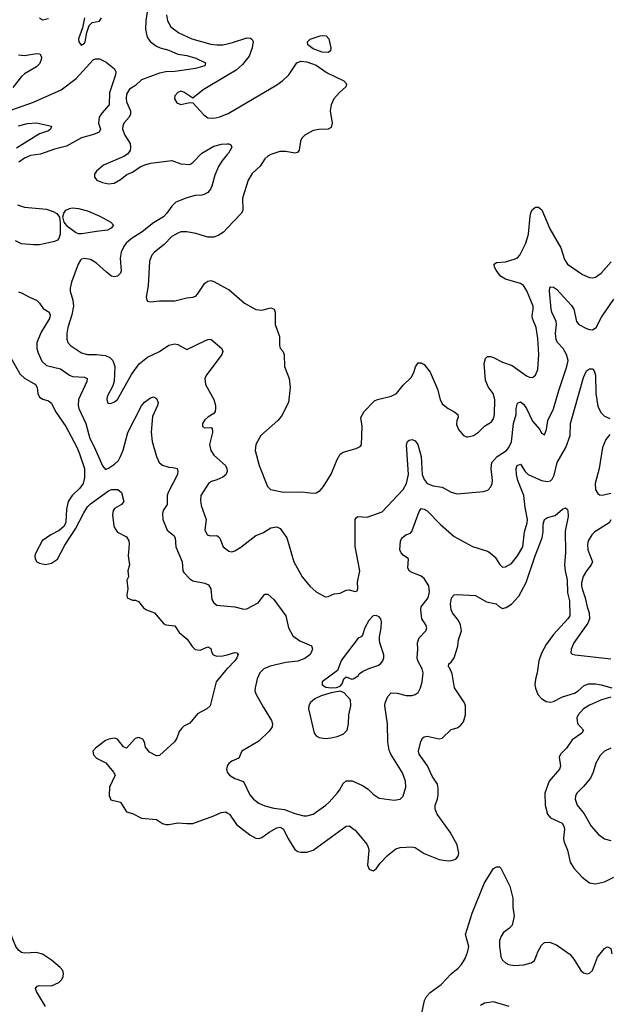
# Model space of a CAD drawing. Header units: inches. Extents: x 1839270 to 1929235, y 762242 to 910350.
# Tile 182 of 256: x 1878619 to 1882541, y 829664 to 836218. Entities that reach past the tile are written whole.
import ezdxf

# ---------------------------------------------------------------- set-up
doc = ezdxf.new("R2010")
doc.units = ezdxf.units.IN
doc.header["$MEASUREMENT"] = 0
for name, color, linetype in [('B8872', 7, 'Continuous'), ('B8873', 7, 'Continuous'), ('B8882', 7, 'Continuous'), ('B8883', 7, 'Continuous')]:
    doc.layers.add(name, color=color, linetype=linetype)

msp = doc.modelspace()

# ---------------------------------------------------------------- linework, layer by layer
at = {"layer": 'B8872', "color": 5, "elevation": 520}
msp.add_lwpolyline([(1878790.7, 829650), (1878729.7, 829750), (1878723.1, 829770), (1878735.8, 829784.2), (1878749.3, 829790), (1878830, 829788.3), (1878879.7, 829810), (1878898.3, 829830), (1878908.4, 829850), (1878911, 829870), (1878905.1, 829890), (1878888.7, 829910), (1878830, 829957.7), (1878770, 829997.7), (1878762, 830000)], dxfattribs=at)
at = {"layer": 'B8873', "color": 5}
for points, elevation in [([(1878750.8, 836230), (1878770, 836216.3), (1878810, 836226.7)], 560), ([(1879050.4, 836229.6), (1879037.2, 836162.8), (1879010.4, 836090), (1879013, 836070), (1879028.7, 836048.7), (1879050, 836061.6), (1879054.2, 836070), (1879066.5, 836133.5), (1879082, 836178), (1879101.4, 836198.5), (1879150, 836208.9), (1879162.6, 836230)], 560), ([(1879466.1, 836270), (1879457.6, 836210), (1879455.5, 836155.5), (1879464, 836110), (1879473, 836090), (1879489.2, 836070), (1879530, 836040.6), (1879552.4, 836030), (1879610, 836015), (1879670, 835987.6), (1879730, 835979.6), (1879790, 835962), (1879854.9, 835930), (1879850.4, 835910), (1879787.4, 835892.6), (1879650, 835874), (1879590, 835871.1), (1879550, 835861.9), (1879430, 835817.8), (1879390, 835779.1), (1879350, 835755.6), (1879330, 835722), (1879326.7, 835693.3), (1879330.2, 835670), (1879355.3, 835610), (1879355.1, 835590), (1879346.2, 835570), (1879312.4, 835530), (1879304.9, 835510), (1879303.9, 835490), (1879318.3, 835450), (1879353.4, 835393.4), (1879356.9, 835370), (1879353.5, 835346.5), (1879337.1, 835322.9), (1879312.7, 835307.3), (1879176.3, 835250), (1879130.8, 835210), (1879116, 835190), (1879116, 835170), (1879131.3, 835150), (1879170, 835134), (1879210, 835125.5), (1879248, 835130), (1879290, 835153), (1879332.5, 835187.5), (1879370, 835203.7), (1879420.9, 835239.1), (1879452.1, 835252.1), (1879490, 835262.6), (1879630, 835279.5), (1879690, 835257.6), (1879750, 835254.3), (1879770, 835267.6), (1879830, 835330.2), (1879910, 835376.9), (1879962, 835390), (1880000, 835391)], 560), ([(1879594.8, 836250), (1879602.9, 836210), (1879625.2, 836170), (1879677, 836130), (1879763.8, 836090), (1879890, 836055.3), (1879930, 836049.4), (1879970, 836050.9), (1880000, 836057.9)], 580), ([(1878530, 835603.8), (1878710, 835669.5), (1878894.3, 835750), (1878994.1, 835825.9), (1879108.3, 835950), (1879123.2, 835956.8), (1879150, 835956.8), (1879195.2, 835935.2), (1879249.4, 835890), (1879258.6, 835870), (1879256.8, 835850), (1879216.8, 835730), (1879214, 835650), (1879164.8, 835595.2), (1879148.2, 835570), (1879143.5, 835530), (1879155.5, 835490), (1879146.7, 835470), (1879110, 835454.2), (1879030, 835431.2), (1878930, 835375.4), (1878850, 835356.6), (1878757.4, 835322.6), (1878690, 835313), (1878650, 835297.1), (1878614.3, 835270)], 540), ([(1878610, 835983.2), (1878650, 835979.8), (1878730, 835993.4), (1878753, 835990), (1878764.6, 835970), (1878761.5, 835950), (1878750, 835924.2), (1878730, 835904.2), (1878650, 835857.3), (1878630, 835840.2), (1878573.4, 835766.6)], 540), ([(1880000, 835846.1), (1879839.1, 835750), (1879770, 835695.3), (1879710, 835734.5), (1879690, 835740.9), (1879670, 835732.7), (1879650.7, 835710), (1879647.7, 835690), (1879665.1, 835665.1), (1879690, 835653.4), (1879750, 835666), (1879770, 835664.7), (1879843.4, 835583.4), (1879870, 835564.4), (1879910, 835561.7), (1879950, 835571.8), (1880000, 835591.8)], 580), ([(1878610, 835510.2), (1878670, 835527.6), (1878730, 835530.2), (1878831.3, 835510), (1878824.9, 835490), (1878810, 835478.4), (1878750, 835457.3), (1878597.3, 835362.7)], 520), ([(1880000, 835319.6), (1879963.6, 835276.4), (1879940.5, 835239.5), (1879916, 835184), (1879896, 835110), (1879887.1, 835090), (1879870, 835068.6), (1879850, 835055.6), (1879830.2, 835049.8), (1879786.7, 835046.7), (1879730, 835032.5), (1879657.8, 835002.2), (1879630, 834977.2), (1879598.2, 834930), (1879575.2, 834904.8), (1879510, 834865.9), (1879434.7, 834805.3), (1879361.1, 834758.9), (1879327.5, 834730), (1879311.3, 834708.7), (1879292.9, 834670), (1879287.1, 834630), (1879293.1, 834546.9), (1879290, 834529.6), (1879270.4, 834510), (1879250, 834507.1), (1879230, 834511.6), (1879196.5, 834536.5), (1879130, 834597.7), (1879090, 834621.5), (1879050, 834628.7), (1879030, 834623.9), (1879023.4, 834616.6), (1879008.6, 834591.4), (1878963.9, 834470), (1878953.9, 834430), (1878955.3, 834410), (1878973.5, 834350), (1878976.6, 834310), (1878965.6, 834254.4), (1878938.5, 834170), (1878931.9, 834130), (1878932.3, 834092.3), (1878940.3, 834070), (1878958, 834050), (1879030, 834000.2), (1879070, 833990.2), (1879130.2, 833990.2), (1879190, 833982.7), (1879218, 833970), (1879238.5, 833950), (1879251.6, 833910), (1879248, 833812), (1879238.2, 833781.8), (1879201.3, 833710), (1879198, 833690), (1879204, 833670), (1879210, 833664.9), (1879223.8, 833663.8), (1879250, 833673.4), (1879270, 833690.6), (1879362.8, 833857.2), (1879413.8, 833926.2), (1879470, 833972), (1879549.4, 834010), (1879610, 834052), (1879650, 834059.5), (1879670, 834054.9), (1879730, 834023), (1879850, 834080.3), (1879870, 834088.5), (1879890, 834090.4), (1879964, 834030), (1879970.4, 834010), (1879964.4, 833990), (1879859.5, 833850), (1879851.6, 833830), (1879855.8, 833790), (1879910.3, 833690), (1879921.3, 833650), (1879921.6, 833630), (1879919.1, 833610), (1879910, 833597.2), (1879870, 833573.2), (1879850, 833554), (1879834.8, 833530), (1879835.3, 833515.3), (1879836, 833510), (1879850, 833500.7), (1879890, 833504), (1879898.4, 833498.4), (1879900.9, 833470), (1879881.2, 833390), (1879890, 833350.7), (1879910, 833318.7), (1879986.9, 833250), (1879997.8, 833230), (1879999.7, 833210), (1879990.8, 833189.2), (1879970, 833173.3), (1879930, 833154.5), (1879895.3, 833144.7), (1879874.4, 833130), (1879824.4, 833050), (1879820.9, 833019.1), (1879825.2, 832985.2), (1879858.4, 832890), (1879850, 832822), (1879865.5, 832790), (1879890, 832782), (1879930, 832784.4), (1879939, 832779), (1879950, 832766.8), (1879972.7, 832710), (1880000, 832689)], 560), ([(1878605.5, 834985.5), (1878650, 834969.7), (1878797, 834957), (1878842, 834942), (1878866.7, 834926.7), (1878883.7, 834903.7), (1878888.6, 834868.6), (1878887.5, 834790), (1878878.5, 834761.5), (1878869.6, 834750.4), (1878850, 834742), (1878750, 834720.2), (1878710, 834718.3), (1878630, 834725.7), (1878590, 834746.3)], 540), ([(1880000, 834829.9), (1879975.6, 834804.4), (1879939.4, 834780.6), (1879909.7, 834769.7), (1879870, 834771.2), (1879790, 834794.7), (1879730, 834806.6), (1879690, 834805.4), (1879670, 834797.7), (1879630, 834773.7), (1879579, 834721), (1879514.9, 834670), (1879499, 834650), (1879482.4, 834610), (1879472.8, 834447.3), (1879459.3, 834370), (1879464, 834350), (1879470, 834344.9), (1879490, 834339.3), (1879550, 834347), (1879650, 834346), (1879730, 834366), (1879770, 834370.3), (1879790, 834378.4), (1879801.6, 834390), (1879850, 834463.8), (1879870, 834477.6), (1879890, 834481.3), (1879910, 834475.8), (1880000, 834427.1)], 580), ([(1878610, 834405.5), (1878630, 834400.7), (1878684, 834370), (1878730.4, 834350), (1878751, 834331), (1878775.3, 834295.3), (1878815.3, 834270), (1878822.8, 834250), (1878817.8, 834230), (1878762.7, 834137.3), (1878733.6, 834070), (1878732.2, 834030), (1878741, 834001), (1878765.7, 833945.7), (1878796.2, 833916.2), (1878890, 833894.2), (1878950, 833851.2), (1878970, 833842.2), (1879050, 833838.6), (1879068.2, 833830), (1879065.8, 833810), (1879010.1, 833690), (1879007.3, 833650), (1879012.5, 833630), (1879058.4, 833530), (1879085.3, 833430), (1879117.1, 833370), (1879170, 833247.7), (1879190, 833224.9), (1879210, 833231.8), (1879250, 833258.5), (1879275.3, 833284.7), (1879290.6, 833309.4), (1879307.5, 833352.5), (1879337.6, 833470), (1879430, 833648.7), (1879450, 833671.6), (1879490, 833701.6), (1879510, 833707.3), (1879530, 833696), (1879539.3, 833670), (1879534.9, 833650), (1879502.3, 833577.7), (1879492.9, 833472.9), (1879501.2, 833410), (1879528.4, 833310), (1879547.3, 833270), (1879570, 833252.2), (1879610, 833239), (1879637.7, 833237.7), (1879666, 833230), (1879672, 833212), (1879668.4, 833190), (1879606.4, 833070), (1879600.2, 833050), (1879598.9, 832990), (1879574, 832950), (1879569.2, 832930.8), (1879570.2, 832890), (1879600.7, 832820.8), (1879643.9, 832783.9), (1879653.8, 832770), (1879657.1, 832710), (1879700.7, 832610), (1879704.6, 832550), (1879710, 832537.3), (1879750, 832496.3), (1879770, 832483), (1879850, 832467), (1879875.6, 832455.6), (1879890.3, 832430.3), (1879898, 832358), (1879910, 832337.3), (1879930, 832321.6), (1880000, 832315)], 540), ([(1878550, 833987.7), (1878620.1, 833860.1), (1878650, 833832.3), (1878723.2, 833790), (1878734.9, 833770), (1878739.1, 833730), (1878750, 833704.9), (1878772.2, 833692.2), (1878810, 833680.3), (1878830, 833665.5), (1878856.9, 833610), (1878926, 833510), (1878996.9, 833376.9), (1879014.8, 833334.8), (1879049.7, 833229.7), (1879050.9, 833170), (1879040.6, 833130), (1879019.7, 833100.3), (1878969, 833050), (1878941.1, 833010), (1878930, 832959.3), (1878926.2, 832873.8), (1878914.3, 832845.7), (1878882.6, 832817.4), (1878825.2, 832790), (1878768.9, 832750), (1878727, 832670), (1878720.3, 832650), (1878721.3, 832630), (1878733, 832610), (1878750, 832599.5), (1878790, 832591.6), (1878830, 832600.3), (1878870, 832626.7), (1878920, 832720), (1878990, 832828.9), (1879044.8, 832935.2), (1879070, 832974.4), (1879090, 832994.4), (1879210, 833081.1), (1879230.2, 833090.2), (1879271, 833090), (1879296.3, 833070), (1879310.7, 833010), (1879296, 832990), (1879250, 832964), (1879240.7, 832950), (1879236.8, 832923.2), (1879246, 832850), (1879254, 832830), (1879270, 832806.8), (1879330, 832774.9), (1879344.2, 832750), (1879347.2, 832730), (1879339.5, 832650), (1879350.4, 832589.6), (1879338.8, 832550), (1879342, 832510), (1879331.6, 832488.4), (1879338.8, 832430), (1879332, 832390), (1879334, 832370), (1879370, 832354), (1879390, 832354), (1879410, 832344.7), (1879442.6, 832302.6), (1879462.8, 832290), (1879515.5, 832270), (1879577.7, 832197.7), (1879590.4, 832190.4), (1879650, 832182.8), (1879679.2, 832139.2), (1879733.7, 832093.7), (1879765.7, 832045.7), (1879786, 832026), (1879818.4, 832021.6), (1879870, 832043.1), (1879890, 832033.4), (1879895.2, 832010), (1879907, 831990), (1879930, 831981.1), (1879970, 831983.2), (1880000, 831991.3)], 520), ([(1880000, 831898.3), (1879926.4, 831810), (1879886.8, 831650), (1879862.8, 831630), (1879802, 831598), (1879750, 831536), (1879710, 831514.5), (1879697.3, 831502.7), (1879680.8, 831479.2), (1879663.5, 831436.5), (1879648.2, 831411.8), (1879550, 831319.5), (1879530, 831317), (1879482, 831342), (1879456, 831376), (1879449.2, 831410), (1879439, 831430), (1879410, 831440.9), (1879386.6, 831433.4), (1879330, 831369), (1879310, 831377.2), (1879270, 831429.3), (1879250, 831436.2), (1879212, 831430), (1879190, 831419.5), (1879123, 831370), (1879106.4, 831350), (1879110, 831324), (1879130, 831301.6), (1879192.4, 831272.4), (1879242.8, 831210), (1879254, 831190), (1879217.1, 831110), (1879213.4, 831053.4), (1879226, 831026), (1879290, 831010.8), (1879330, 830945.5), (1879370, 830934.9), (1879430, 830903.8), (1879530, 830893.7), (1879570, 830868.2), (1879590, 830861.6), (1879610, 830860.4), (1879670, 830871.8), (1879730, 830866.7), (1879770, 830868.8), (1879910, 830918.6), (1879959.2, 830940.8), (1879990, 830945.4), (1880000, 830939.3)], 520), ([(1880000, 831252.4), (1879998.3, 831250), (1879993.6, 831230), (1879998.6, 831210), (1880000, 831208.3)], 540), ([(1878762, 830000), (1878730, 830009.2), (1878650, 830004.3), (1878630, 830009.1), (1878610, 830024.5), (1878593.7, 830050), (1878568.2, 830110), (1878540.6, 830240.6), (1878507.8, 830290), (1878496.1, 830370), (1878490, 830378.9), (1878470, 830390.9), (1878390, 830380.3), (1878351.4, 830350), (1878296.9, 830290), (1878254, 830210), (1878246.7, 830170), (1878230, 830119.7), (1878210, 830098.7), (1878170, 830082.9), (1878158.2, 830061.8), (1878145.2, 830010), (1878140.2, 830000)], 520)]:
    msp.add_lwpolyline(points, dxfattribs=dict(at, elevation=elevation))
at = {"layer": 'B8873', "color": 5, "elevation": 540}
msp.add_lwpolyline([(1879010, 834793), (1878990, 834800.2), (1878940, 834840), (1878914.2, 834870), (1878905.2, 834905.2), (1878911.6, 834930), (1878927, 834950), (1878950, 834960.7), (1878970, 834965.8), (1879010, 834962), (1879070, 834945.4), (1879153, 834910), (1879226, 834870), (1879242.8, 834850), (1879226.8, 834830), (1879202.3, 834817.7), (1879130, 834809), (1879033.4, 834793.4)], close=True, dxfattribs=at)
at = {"layer": 'B8882', "color": 5, "elevation": 480}
for points in [[(1881294.6, 829605.4), (1881310.9, 829690), (1881324.4, 829715.6), (1881350, 829741.9), (1881423.5, 829796.5), (1881490, 829867.2), (1881534.6, 829905.4), (1881557.4, 829930), (1881583, 829970), (1881594.2, 830000)], [(1881817.2, 830000), (1881819.9, 829979.9), (1881830, 829958), (1881850, 829940.3), (1881870.2, 829930.2), (1881910, 829923.1), (1881972.3, 829927.7), (1882020.5, 829939.5), (1882043.7, 829956.3), (1882060.2, 830000)], [(1882274.1, 830000), (1882277.5, 829997.5), (1882305.8, 829965.8), (1882350.6, 829890), (1882370, 829873), (1882393.3, 829866.7), (1882410, 829870.5), (1882429.7, 829890.3), (1882461.7, 829978.3), (1882479.7, 830000)], [(1881875.3, 829650), (1881770, 829680.8), (1881710, 829672.8), (1881684.1, 829655.9)]]:
    msp.add_lwpolyline(points, dxfattribs=at)
at = {"layer": 'B8883', "color": 5}
for points, elevation in [([(1880000, 836057.9), (1880034.1, 836065.9), (1880130, 836096.3), (1880154.4, 836094.4), (1880165.7, 836085.7), (1880172.3, 836072.3), (1880165.2, 836030), (1880144.7, 835975.3), (1880100.5, 835919.5), (1880058.8, 835881.2), (1880000, 835846.1)], 580), ([(1880000, 835591.8), (1880005.9, 835594.1), (1880330, 835784.4), (1880370, 835812.7), (1880410, 835850.4), (1880463, 835930), (1880490, 835941.5), (1880530, 835937.3), (1880590, 835915), (1880664.2, 835864.2), (1880774.4, 835810), (1880792.7, 835790), (1880788.5, 835770), (1880745.9, 835734.1), (1880708.5, 835691.5), (1880690.3, 835650), (1880684.9, 835610), (1880698, 835530), (1880690, 835501.2), (1880670, 835488), (1880607.9, 835487.9), (1880570, 835480.6), (1880516.1, 835450), (1880494.9, 835430), (1880486.7, 835410), (1880478.4, 835350), (1880466.2, 835333.8), (1880450, 835329.6), (1880390, 835341.3), (1880350, 835340.5), (1880290, 835319.7), (1880270, 835309.7), (1880250, 835291.2), (1880218.3, 835241.7), (1880166, 835194), (1880137.7, 835150), (1880100.3, 835030), (1880103.8, 834950), (1880095.5, 834930), (1880000, 834829.9)], 580), ([(1880000, 835391), (1880010, 835391.3), (1880023.8, 835383.8), (1880030.4, 835370), (1880008.8, 835330), (1880000, 835319.6)], 560), ([(1880000, 834427.1), (1880010, 834421.7), (1880113.4, 834330), (1880190, 834288.5), (1880230, 834284.4), (1880290, 834300.5), (1880312.1, 834292.1), (1880318, 834270), (1880317.7, 834190), (1880348, 834110), (1880346.8, 834050), (1880350.7, 834030.7), (1880370, 834011), (1880379.1, 833990), (1880379.5, 833910), (1880411.7, 833830), (1880418, 833770), (1880406.5, 833670), (1880360.4, 833579.6), (1880337, 833550), (1880223.1, 833450), (1880188.7, 833390), (1880185.7, 833350), (1880211.5, 833251.5), (1880268, 833110), (1880286.8, 833090), (1880373.9, 833073.9), (1880495.9, 833075.9), (1880570, 833066.4), (1880590, 833068.2), (1880616.6, 833083.4), (1880639.6, 833110), (1880690, 833193), (1880730, 833290.7), (1880750, 833324.9), (1880770, 833339.1), (1880856.6, 833363.4), (1880882.7, 833377.3), (1880892, 833388), (1880897.2, 833510), (1880888.2, 833570), (1880910, 833610.6), (1880979.7, 833680.3), (1880999, 833690), (1881090, 833712), (1881124.7, 833730), (1881170, 833784.9), (1881223.7, 833836.3), (1881241.3, 833870), (1881252.9, 833907.1), (1881270, 833933.4), (1881290, 833934.9), (1881310, 833923.8), (1881350, 833872.7), (1881398.8, 833758.8), (1881415.8, 833690), (1881430, 833660.3), (1881468.7, 833630), (1881506.4, 833610), (1881532.7, 833590), (1881534.9, 833570), (1881526.7, 833550), (1881523.9, 833523.9), (1881537.1, 833490), (1881570, 833450.5), (1881590, 833440.5), (1881600.4, 833440.4), (1881637.2, 833450), (1881670, 833472.2), (1881710, 833512.7), (1881757.8, 833542.2), (1881770, 833560.7), (1881776.5, 833590), (1881779.8, 833690), (1881767.4, 833730), (1881734.7, 833774.7), (1881717.4, 833817.4), (1881708.7, 833930), (1881717, 833963), (1881730, 833975.2), (1881750, 833975.8), (1881770.2, 833970.2), (1881830, 833938.3), (1881895.6, 833915.6), (1881990, 833847.2), (1882010, 833837.6), (1882030, 833837.1), (1882050, 833850.7), (1882065.1, 833890), (1882071.3, 833990), (1882064.9, 834095.1), (1882054.6, 834170), (1882029.7, 834230), (1882027.5, 834247.5), (1882035.3, 834290), (1882033.7, 834310), (1881992.5, 834412.5), (1881970, 834448.7), (1881950, 834462), (1881850, 834490.5), (1881816.2, 834510), (1881787.5, 834550), (1881777.7, 834570), (1881774.3, 834590), (1881790, 834602.7), (1881850, 834605.4), (1881915, 834625), (1881930, 834631.7), (1881946, 834650), (1881985.3, 834730), (1882004.4, 834790), (1882015.2, 834910), (1882022, 834938), (1882030, 834954), (1882049.8, 834970.2), (1882070, 834969), (1882091.4, 834951.4), (1882144.8, 834824.8), (1882219.1, 834699.1), (1882241.9, 834621.9), (1882262.6, 834590), (1882362.6, 834522.6), (1882410, 834502.4), (1882430, 834499.7), (1882450, 834503.9), (1882486.2, 834530), (1882553.6, 834606.4)], 580), ([(1880000, 832689), (1880010, 832681.3), (1880030, 832676.4), (1880050, 832681.6), (1880090, 832706.4), (1880190, 832784.2), (1880236.6, 832803.4), (1880290, 832834.9), (1880330, 832843.1), (1880351.3, 832831.3), (1880396.9, 832770), (1880443.1, 832610), (1880498, 832510), (1880550, 832448.4), (1880590, 832410.4), (1880650, 832376.4), (1880670, 832378), (1880710, 832395.8), (1880750, 832400.4), (1880790, 832420.5), (1880810, 832422), (1880850, 832411), (1880863.1, 832416.9), (1880869.1, 832430.9), (1880866.3, 832473.7), (1880882.4, 832550), (1880850.7, 832710.7), (1880851.3, 832890), (1880857.4, 832902.6), (1880868.5, 832911.5), (1880930, 832905.7), (1881030, 832941.6), (1881170, 833091.3), (1881191, 833130), (1881204.6, 833190), (1881191.3, 833388.7), (1881199.6, 833410), (1881210, 833418.7), (1881230, 833422.6), (1881250, 833415.3), (1881267, 833390), (1881289.1, 833310), (1881296.2, 833190), (1881310, 833157), (1881330, 833131.8), (1881370, 833115.3), (1881430, 833107.2), (1881490, 833074), (1881530, 833062.6), (1881703.5, 833076.5), (1881733.1, 833086.9), (1881752.4, 833107.6), (1881762.4, 833130), (1881764.2, 833150), (1881754.2, 833230), (1881759.7, 833270), (1881795.4, 833310), (1881856.2, 833350), (1881873.2, 833370), (1881890, 833407), (1881904.7, 833530), (1881920.5, 833590), (1881922.5, 833630), (1881930, 833665.5), (1881950, 833674.7), (1881970, 833659.7), (1881990.1, 833630.1), (1882030, 833545.3), (1882079.5, 833490), (1882090, 833466), (1882110, 833454.8), (1882123, 833490), (1882131.8, 833550), (1882170, 833628.2), (1882205.3, 833750), (1882259.3, 833910), (1882267.5, 833950), (1882257.3, 833990), (1882234.7, 834030), (1882196.3, 834070), (1882187.1, 834090), (1882182.7, 834130), (1882189.9, 834190), (1882187.2, 834210), (1882158.4, 834270), (1882154.2, 834290), (1882142.2, 834410), (1882145.7, 834434.3), (1882150, 834439.3), (1882170, 834437.4), (1882190, 834423.6), (1882290, 834314.9), (1882303.9, 834290), (1882323.6, 834210), (1882338.7, 834190), (1882390, 834162), (1882410, 834154.6), (1882430, 834153.7), (1882452.8, 834170), (1882490, 834237.1), (1882570, 834357.3)], 560), ([(1880000, 831208.3), (1880014.9, 831190), (1880050, 831167.9), (1880107.7, 831147.7), (1880150, 831059.5), (1880173.7, 831030), (1880210, 831002.3), (1880250, 830984.9), (1880310.2, 830970.2), (1880380, 830960), (1880450, 830934.2), (1880510, 830919.1), (1880530, 830919), (1880570, 830928.9), (1880655.1, 830990), (1880678, 831010), (1880729.8, 831070), (1880746, 831090), (1880770, 831133.4), (1880790, 831151.7), (1880830, 831152.6), (1880899.8, 831119.8), (1880936.5, 831096.5), (1880970, 831063.8), (1881010, 831036.4), (1881110, 831022.6), (1881150, 831030.4), (1881169.6, 831050), (1881186.4, 831110), (1881186.2, 831150), (1881164.7, 831204.7), (1881088.6, 831328.6), (1881076.2, 831356.2), (1881068.2, 831410), (1881065.4, 831530), (1881048.1, 831650), (1881050.9, 831670), (1881066.9, 831713.1), (1881090, 831737.7), (1881130, 831736), (1881190, 831718.6), (1881230, 831720.2), (1881250, 831726.3), (1881270, 831739.5), (1881285.6, 831770), (1881296.8, 831810), (1881302.5, 831870), (1881296.4, 831896.4), (1881266.5, 831950), (1881263.2, 831970), (1881268, 832028), (1881265, 832070), (1881276.2, 832103.8), (1881321.3, 832150), (1881328.2, 832170), (1881321.1, 832190), (1881293.8, 832230), (1881288.2, 832290), (1881289.9, 832310.1), (1881336.1, 832370), (1881345.1, 832410), (1881339.8, 832450), (1881310, 832498.3), (1881290, 832514.2), (1881230, 832537.4), (1881209.6, 832550), (1881200.5, 832570), (1881205.2, 832630), (1881170, 832653.6), (1881156.3, 832670), (1881148.6, 832690), (1881153, 832747), (1881158.6, 832761.4), (1881162.9, 832770), (1881187.8, 832790), (1881218.9, 832801.1), (1881227.7, 832812.3), (1881275.3, 832944.7), (1881290, 832963.7), (1881310, 832960.2), (1881330, 832947.7), (1881418.2, 832858.2), (1881510, 832778.3), (1881630, 832712.4), (1881730, 832680.4), (1881748.9, 832668.9), (1881780.9, 832640.9), (1881810, 832593.4), (1881830, 832574.4), (1881850, 832575.8), (1881890, 832599.3), (1881930, 832648.8), (1881966.1, 832710), (1881976.4, 832810), (1881994.3, 832870), (1881996, 832890), (1881980.4, 832970), (1881972.8, 833050), (1881933, 833150), (1881923.7, 833190), (1881921.5, 833230), (1881929, 833250), (1881950, 833259.5), (1881980.6, 833210), (1882001.6, 833190), (1882090, 833151.6), (1882130, 833143.9), (1882150, 833149), (1882160.9, 833159.1), (1882174, 833186), (1882194.1, 833270), (1882251.1, 833370), (1882280.6, 833450), (1882282.9, 833530), (1882370, 833836), (1882390, 833880.7), (1882410, 833894.9), (1882430, 833894.9), (1882440.3, 833880.3), (1882450, 833851.3), (1882450.7, 833730), (1882465.7, 833645.7), (1882483.8, 833603.8), (1882510, 833578.2), (1882544.1, 833564.1)], 540), ([(1882543.7, 833456.3), (1882517.1, 833422.9), (1882495.9, 833370), (1882474.6, 833230), (1882446, 833130), (1882450, 833087.7), (1882463.6, 833063.6), (1882475.9, 833055.9), (1882493.9, 833053.9), (1882550, 833065.5)], 540), ([(1880000, 830939.3), (1880015.2, 830930), (1880060.9, 830860.9), (1880150, 830793.1), (1880190, 830770.3), (1880210, 830767.9), (1880230, 830774.4), (1880278, 830810), (1880330, 830838.4), (1880350, 830843.7), (1880359.7, 830839.7), (1880372.9, 830830), (1880403.2, 830770), (1880450, 830693.8), (1880470, 830681.9), (1880490, 830677.6), (1880530, 830677.5), (1880570, 830689.5), (1880790, 830848.9), (1880810, 830851.7), (1880850, 830822.6), (1880928.4, 830730), (1880938, 830710), (1880940.5, 830690), (1880933.4, 830590), (1880944.1, 830564.1), (1880970, 830553.4), (1880990, 830564.9), (1881016.6, 830603.4), (1881064.9, 830655.1), (1881120, 830700), (1881150, 830708.9), (1881230, 830711.7), (1881250, 830708.7), (1881310, 830667), (1881410, 830628.9), (1881470, 830620.2), (1881490, 830620.9), (1881519.5, 830630), (1881535.1, 830650), (1881539.2, 830670), (1881530, 830726), (1881482.4, 830810), (1881396.3, 830930), (1881382.7, 830962.7), (1881383.1, 830990), (1881397.3, 831030), (1881401.8, 831058.2), (1881402.3, 831102.3), (1881397.4, 831130), (1881363.5, 831183.5), (1881331.4, 831251.4), (1881276, 831330), (1881272.3, 831350), (1881286.2, 831413.8), (1881301, 831439), (1881310, 831445.3), (1881330, 831447.9), (1881410, 831431.1), (1881430, 831436.2), (1881490, 831494.3), (1881530, 831505.3), (1881550, 831518.4), (1881570, 831544.9), (1881584.8, 831590), (1881584.8, 831650), (1881577.2, 831670), (1881512.3, 831770), (1881495.6, 831864.4), (1881481.1, 831901.1), (1881472.3, 831910), (1881473.2, 831930), (1881490, 831940.5), (1881508.7, 831971.3), (1881532.7, 832047.3), (1881538.2, 832090), (1881558.3, 832150), (1881551.5, 832190), (1881538, 832218), (1881497.7, 832270), (1881488, 832290), (1881484.1, 832330), (1881491.1, 832368.9), (1881509.7, 832390.3), (1881527.5, 832392.5), (1881650, 832385.7), (1881723.7, 832343.7), (1881787.7, 832330), (1881810, 832309), (1881830, 832299.6), (1881854.9, 832305.1), (1881890, 832326.7), (1881939.9, 832380.1), (1881987.7, 832472.3), (1882047, 832650), (1882093.8, 832770), (1882099.9, 832810), (1882100.3, 832859.7), (1882109.2, 832890.8), (1882130, 832903.6), (1882181.3, 832918.7), (1882230, 832959), (1882250, 832968), (1882260.7, 832960.7), (1882264.4, 832950), (1882267.4, 832910), (1882246.5, 832813.5), (1882248.6, 832671.4), (1882242.4, 832590), (1882246.6, 832550), (1882260.8, 832490), (1882263.9, 832403.9), (1882275.4, 832350), (1882277.6, 832250), (1882265.4, 832230), (1882170, 832126.3), (1882120.8, 832059.2), (1882090, 832000.7), (1882073.2, 831950), (1882061.1, 831870), (1882049.4, 831829.4), (1882046, 831790), (1882049, 831769), (1882066.6, 831726.6), (1882090, 831698.9), (1882120.8, 831680.8), (1882150, 831674.7), (1882170, 831679.2), (1882228.5, 831711.5), (1882310, 831734.8), (1882334.6, 831750), (1882374.2, 831785.8), (1882402.8, 831797.2), (1882450, 831797.4), (1882487.3, 831790), (1882558.8, 831770)], 520), ([(1882551.2, 832888.8), (1882539.7, 832870), (1882443.9, 832810), (1882424.5, 832790), (1882400.7, 832750), (1882395, 832725), (1882397.8, 832690), (1882428.5, 832610), (1882420.6, 832590), (1882389.2, 832550), (1882367.4, 832512.6), (1882356.8, 832470), (1882356.6, 832450), (1882359.4, 832430), (1882381.3, 832370), (1882393.2, 832310), (1882407.8, 832270), (1882410.2, 832230), (1882398.2, 832201.8), (1882306, 832070), (1882287.3, 832027.3), (1882284, 832004), (1882294.4, 831994.4), (1882314, 831990), (1882550, 831963.6)], 540), ([(1880000, 832315), (1880050, 832310.3), (1880110, 832295.3), (1880130, 832297), (1880204.5, 832335.5), (1880250, 832393.4), (1880270, 832393.4), (1880310, 832359.3), (1880390.2, 832250.2), (1880406.3, 832170), (1880436.2, 832116.2), (1880482.9, 832082.9), (1880560.5, 832050), (1880566, 832030), (1880560.8, 832010), (1880548.9, 831990), (1880515, 831965), (1880470, 831949.2), (1880390, 831940.2), (1880284.6, 831915.4), (1880243.4, 831896.6), (1880216.9, 831870), (1880198, 831830), (1880184.2, 831770), (1880183.7, 831750), (1880190.3, 831730), (1880240.4, 831640.4), (1880293.7, 831553.7), (1880301.3, 831530), (1880297.6, 831510), (1880278, 831482), (1880210, 831416), (1880096, 831350), (1880077.1, 831302.9), (1880030, 831282.4), (1880010, 831266), (1880000, 831252.4)], 540), ([(1880000, 831991.3), (1880050, 832004.9), (1880062.8, 832002.8), (1880072.7, 831992.7), (1880064.4, 831970), (1880050.3, 831950), (1880000.8, 831899.2), (1880000, 831898.3)], 520), ([(1882552.2, 831707.8), (1882490, 831691.9), (1882410, 831655), (1882370, 831630.6), (1882333.5, 831590), (1882325.1, 831570), (1882330, 831533), (1882368.8, 831490), (1882358.9, 831470), (1882294.6, 831425.4), (1882255.6, 831370), (1882217, 831330), (1882206.7, 831310), (1882216.9, 831250), (1882209.1, 831230), (1882140.7, 831150), (1882111, 831070), (1882113.7, 830990), (1882129.5, 830929.5), (1882150, 830905.2), (1882227.7, 830870), (1882238.9, 830850), (1882242.2, 830830), (1882235.6, 830770), (1882238.6, 830750), (1882263.9, 830690), (1882281.1, 830610), (1882304.4, 830570), (1882360.4, 830510), (1882410, 830473.4), (1882450, 830466.3), (1882510, 830478.5), (1882570.5, 830509.5)], 520), ([(1882550.1, 831369.9), (1882508.4, 831350), (1882479.5, 831320.5), (1882450.3, 831270), (1882433.8, 831210), (1882416.5, 831170), (1882370, 831114.3), (1882324.9, 831070), (1882315.3, 831050), (1882313.1, 831030), (1882326.5, 830990), (1882372.8, 830932.8), (1882420.2, 830850), (1882470, 830795.3), (1882510, 830766.7), (1882550, 830753.7)], 540), ([(1881594.2, 830000), (1881598, 830010), (1881605.6, 830050), (1881585.1, 830130), (1881628.2, 830270), (1881710, 830472.7), (1881770, 830567.3), (1881790, 830579.1), (1881810, 830578.8), (1881818.8, 830570), (1881879.1, 830450), (1881899.1, 830370), (1881899.1, 830310), (1881908, 830250), (1881894.9, 830190), (1881876.3, 830170), (1881837.5, 830142.5), (1881821.1, 830118.9), (1881811.3, 830090), (1881810.2, 830050), (1881817.2, 830000)], 480), ([(1882060.2, 830000), (1882064, 830010), (1882090, 830058), (1882110, 830074.8), (1882142.7, 830077.3), (1882190, 830060.7), (1882274.1, 830000)], 480), ([(1882479.7, 830000), (1882510, 830036.4), (1882530, 830047.7), (1882550, 830036), (1882557.5, 830000)], 480)]:
    msp.add_lwpolyline(points, dxfattribs=dict(at, elevation=elevation))
for points, elevation in [([(1880670, 835999.7), (1880630, 836002.3), (1880570, 836024.8), (1880536.2, 836050), (1880533.2, 836070), (1880552, 836088), (1880618, 836110), (1880630, 836113.4), (1880658, 836110), (1880676.3, 836090), (1880688, 836030), (1880685.5, 836010)], 580), ([(1880990, 832253.2), (1880970, 832249), (1880940.9, 832219.1), (1880914.9, 832170), (1880898.8, 832121.2), (1880890.4, 832109.6), (1880870, 832101.2), (1880770, 831969.5), (1880757, 831950), (1880733, 831887), (1880631, 831810), (1880631, 831790), (1880655.5, 831775.5), (1880690.5, 831770.5), (1880726.8, 831773.2), (1880750, 831781), (1880763.2, 831796.8), (1880775.3, 831830), (1880790, 831844.7), (1880827.3, 831827.3), (1880838, 831830), (1880869.5, 831850.5), (1880877.2, 831862.8), (1880899.7, 831880.3), (1880941, 831899), (1881001.7, 831918.3), (1881019.3, 831930), (1881035.1, 831950), (1881042, 831970), (1881040.7, 831990), (1881014, 832070), (1881011.8, 832090), (1881011.8, 832110), (1881024.5, 832170), (1881026, 832210), (1881021.2, 832230), (1881010, 832244)], 560), ([(1880750, 831747.6), (1880690, 831737), (1880623.6, 831716.4), (1880581.8, 831698.2), (1880552.2, 831670), (1880543.1, 831650), (1880540.3, 831630), (1880578, 831470), (1880590.4, 831450.4), (1880610, 831440.4), (1880650, 831434), (1880690, 831437), (1880730, 831447.4), (1880770, 831462), (1880798, 831490), (1880806.8, 831530), (1880808.7, 831591.3), (1880820.9, 831650), (1880819, 831690), (1880777.1, 831737.1)], 560)]:
    msp.add_lwpolyline(points, close=True, dxfattribs=dict(at, elevation=elevation))

doc.saveas('drawing.dxf')
